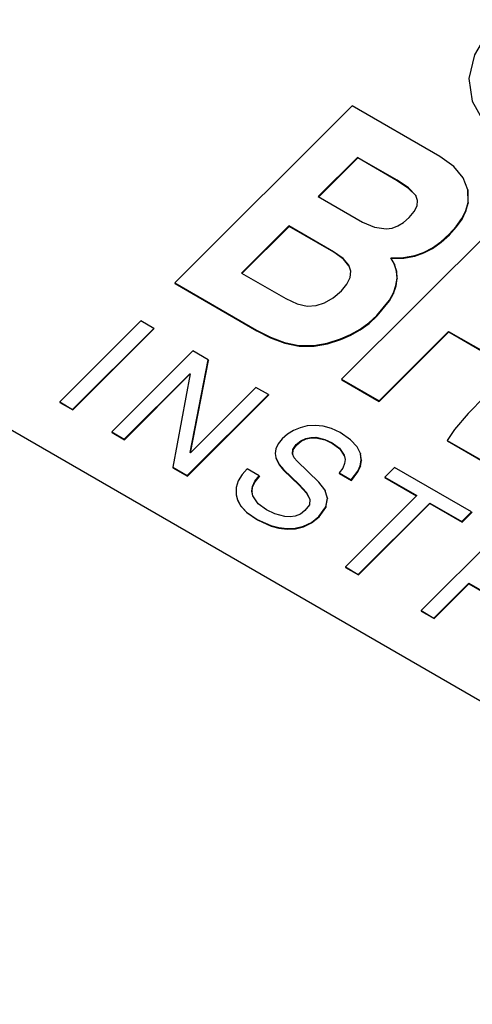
# Model space of a CAD drawing. Header units: inches. Extents: x 2.6 to 13.1, y 0.8 to 9.1.
# Tile 15 of 18: x 12.318 to 12.443, y 8.423 to 8.695. Entities that reach past the tile are written whole.
import ezdxf

# ---------------------------------------------------------------- set-up
doc = ezdxf.new("R2010")
doc.units = ezdxf.units.IN
doc.header["$MEASUREMENT"] = 0

msp = doc.modelspace()

# ---------------------------------------------------------------- linework, layer by layer
at = {"color": 7, "linetype": 'Continuous', "lineweight": 25}
for p, q in [((12.40961, 8.67073), (12.3606, 8.62184)), ((12.43381, 8.65676), (12.40961, 8.67073)), ((12.41104, 8.6565), (12.40022, 8.64571)), ((12.4111, 8.65635), (12.40036, 8.64563)), ((12.42199, 8.65019), (12.41104, 8.6565)), ((12.41104, 8.6565), (12.4111, 8.65635)), ((12.42204, 8.65003), (12.4111, 8.65635)), ((12.43767, 8.65394), (12.43381, 8.65676)), ((12.44025, 8.65088), (12.43767, 8.65394)), ((12.42509, 8.6481), (12.42199, 8.65019)), ((12.42199, 8.65019), (12.42204, 8.65003)), ((12.42514, 8.64794), (12.42204, 8.65003)), ((12.44155, 8.64759), (12.44025, 8.65088)), ((12.42716, 8.64599), (12.42509, 8.6481)), ((12.42509, 8.6481), (12.42514, 8.64794)), ((12.42721, 8.64585), (12.42514, 8.64794)), ((12.44156, 8.64406), (12.44155, 8.64759)), ((12.44155, 8.64759), (12.44161, 8.64743)), ((12.44161, 8.64391), (12.44161, 8.64743)), ((12.40022, 8.64571), (12.41245, 8.63865)), ((12.45566, 8.64415), (12.40664, 8.59525)), ((12.42765, 8.64462), (12.42716, 8.64599)), ((12.42751, 8.64315), (12.42765, 8.64462)), ((12.44092, 8.64184), (12.44156, 8.64406)), ((12.44098, 8.64169), (12.44161, 8.64391)), ((12.44156, 8.64406), (12.44161, 8.64391)), ((12.42534, 8.63992), (12.42673, 8.64158)), ((12.42673, 8.64158), (12.42751, 8.64315)), ((12.43984, 8.63964), (12.44092, 8.64184)), ((12.4399, 8.63948), (12.44098, 8.64169)), ((12.44092, 8.64184), (12.44098, 8.64169)), ((12.41245, 8.63865), (12.41572, 8.63724)), ((12.4222, 8.63759), (12.42378, 8.63856)), ((12.42378, 8.63856), (12.42534, 8.63992)), ((12.43832, 8.63745), (12.43984, 8.63964)), ((12.43838, 8.63729), (12.4399, 8.63948)), ((12.43984, 8.63964), (12.4399, 8.63948)), ((12.39209, 8.63759), (12.37905, 8.62458)), ((12.39215, 8.63744), (12.37918, 8.62451)), ((12.40444, 8.63046), (12.39209, 8.63759)), ((12.39209, 8.63759), (12.39215, 8.63744)), ((12.4045, 8.63031), (12.39215, 8.63744)), ((12.41572, 8.63724), (12.41898, 8.6368)), ((12.41898, 8.6368), (12.4206, 8.637)), ((12.4206, 8.637), (12.4222, 8.63759)), ((12.43636, 8.63527), (12.43832, 8.63745)), ((12.43642, 8.63511), (12.43838, 8.63729)), ((12.43832, 8.63745), (12.43838, 8.63729)), ((12.43173, 8.63156), (12.43408, 8.63322)), ((12.43179, 8.6314), (12.43414, 8.63306)), ((12.43408, 8.63322), (12.43636, 8.63527)), ((12.43408, 8.63322), (12.43414, 8.63306)), ((12.43414, 8.63306), (12.43642, 8.63511)), ((12.43636, 8.63527), (12.43642, 8.63511)), ((12.40709, 8.62858), (12.40444, 8.63046)), ((12.40444, 8.63046), (12.4045, 8.63031)), ((12.40714, 8.62843), (12.4045, 8.63031)), ((12.42683, 8.6294), (12.42931, 8.63028)), ((12.42689, 8.62925), (12.42937, 8.63013)), ((12.42931, 8.63028), (12.43173, 8.63156)), ((12.42931, 8.63028), (12.42937, 8.63013)), ((12.42937, 8.63013), (12.43179, 8.6314)), ((12.43173, 8.63156), (12.43179, 8.6314)), ((12.67329, 8.37462), (12.23482, 8.62774)), ((12.40863, 8.62674), (12.40709, 8.62858)), ((12.40709, 8.62858), (12.40714, 8.62843)), ((12.40867, 8.6266), (12.40714, 8.62843)), ((12.42022, 8.62881), (12.42376, 8.62886)), ((12.42123, 8.627), (12.42022, 8.62881)), ((12.4203, 8.62866), (12.42382, 8.62871)), ((12.42376, 8.62886), (12.42683, 8.6294)), ((12.42376, 8.62886), (12.42382, 8.62871)), ((12.42382, 8.62871), (12.42689, 8.62925)), ((12.42683, 8.6294), (12.42689, 8.62925)), ((12.40916, 8.62507), (12.40863, 8.62674)), ((12.409, 8.62333), (12.40916, 8.62507)), ((12.4218, 8.62512), (12.42123, 8.627)), ((12.42123, 8.627), (12.42129, 8.62684)), ((12.42186, 8.62497), (12.42129, 8.62684)), ((12.42195, 8.62318), (12.4218, 8.62512)), ((12.4218, 8.62512), (12.42186, 8.62497)), ((12.42201, 8.62303), (12.42186, 8.62497)), ((12.37905, 8.62458), (12.39123, 8.61755)), ((12.40814, 8.62153), (12.409, 8.62333)), ((12.42166, 8.62118), (12.42195, 8.62318)), ((12.42172, 8.62102), (12.42201, 8.62303)), ((12.42195, 8.62318), (12.42201, 8.62303)), ((12.3606, 8.62184), (12.38314, 8.60882)), ((12.3606, 8.62184), (12.36066, 8.62168)), ((12.36066, 8.62168), (12.3832, 8.60867)), ((12.4043, 8.61771), (12.40658, 8.61966)), ((12.40658, 8.61966), (12.40814, 8.62153)), ((12.42095, 8.61913), (12.42166, 8.62118)), ((12.42101, 8.61898), (12.42172, 8.62102)), ((12.42166, 8.62118), (12.42172, 8.62102)), ((12.39123, 8.61755), (12.39435, 8.61609)), ((12.40197, 8.61636), (12.4043, 8.61771)), ((12.41642, 8.61289), (12.41984, 8.61707)), ((12.41648, 8.61274), (12.4199, 8.61692)), ((12.41984, 8.61707), (12.42095, 8.61913)), ((12.41984, 8.61707), (12.4199, 8.61692)), ((12.4199, 8.61692), (12.42101, 8.61898)), ((12.42095, 8.61913), (12.42101, 8.61898)), ((12.39435, 8.61609), (12.39718, 8.61547)), ((12.39718, 8.61547), (12.3996, 8.61562)), ((12.3996, 8.61562), (12.40197, 8.61636)), ((12.35124, 8.61136), (12.32883, 8.58901)), ((12.35478, 8.60931), (12.35124, 8.61136)), ((12.41416, 8.61086), (12.41642, 8.61289)), ((12.41422, 8.6107), (12.41648, 8.61274)), ((12.41642, 8.61289), (12.41648, 8.61274)), ((12.33238, 8.58696), (12.35478, 8.60931)), ((12.33243, 8.58681), (12.35484, 8.60916)), ((12.35478, 8.60931), (12.35484, 8.60916)), ((12.38314, 8.60882), (12.38698, 8.60686)), ((12.38314, 8.60882), (12.3832, 8.60867)), ((12.3832, 8.60867), (12.38704, 8.60671)), ((12.40915, 8.60761), (12.41174, 8.6091)), ((12.4092, 8.60745), (12.4118, 8.60894)), ((12.41174, 8.6091), (12.41416, 8.61086)), ((12.41174, 8.6091), (12.4118, 8.60894)), ((12.4118, 8.60894), (12.41422, 8.6107)), ((12.41416, 8.61086), (12.41422, 8.6107)), ((12.41698, 8.58929), (12.43621, 8.60848)), ((12.43621, 8.60848), (12.44636, 8.60262)), ((12.43621, 8.60848), (12.43627, 8.60832)), ((12.38698, 8.60686), (12.39088, 8.6054)), ((12.38698, 8.60686), (12.38704, 8.60671)), ((12.38704, 8.60671), (12.39094, 8.60525)), ((12.40268, 8.6052), (12.40639, 8.60639)), ((12.40274, 8.60505), (12.40645, 8.60624)), ((12.40639, 8.60639), (12.40915, 8.60761)), ((12.40639, 8.60639), (12.40645, 8.60624)), ((12.40645, 8.60624), (12.4092, 8.60745)), ((12.40915, 8.60761), (12.4092, 8.60745)), ((12.41704, 8.58914), (12.43627, 8.60832)), ((12.43627, 8.60832), (12.44642, 8.60246)), ((12.3656, 8.60307), (12.34319, 8.58072)), ((12.3698, 8.60064), (12.3656, 8.60307)), ((12.39088, 8.6054), (12.39487, 8.60459)), ((12.39088, 8.6054), (12.39094, 8.60525)), ((12.39094, 8.60525), (12.39493, 8.60444)), ((12.39487, 8.60459), (12.39899, 8.60459)), ((12.39487, 8.60459), (12.39493, 8.60444)), ((12.39493, 8.60444), (12.39905, 8.60444)), ((12.39899, 8.60459), (12.40268, 8.6052)), ((12.39899, 8.60459), (12.39905, 8.60444)), ((12.39905, 8.60444), (12.40274, 8.60505)), ((12.40268, 8.6052), (12.40274, 8.60505)), ((12.36481, 8.57502), (12.3698, 8.60064)), ((12.3649, 8.57498), (12.36986, 8.60049)), ((12.3698, 8.60064), (12.36986, 8.60049)), ((12.34662, 8.57873), (12.36473, 8.59679)), ((12.34668, 8.57858), (12.36478, 8.59663)), ((12.3648, 8.59675), (12.36003, 8.57099)), ((12.36473, 8.59679), (12.3648, 8.59675)), ((12.36473, 8.59679), (12.36478, 8.59665)), ((12.40664, 8.59525), (12.41698, 8.58929)), ((12.40664, 8.59525), (12.4067, 8.5951)), ((12.4067, 8.5951), (12.41704, 8.58914)), ((12.38299, 8.59303), (12.36489, 8.57497)), ((12.38642, 8.59105), (12.38299, 8.59303)), ((12.36401, 8.5687), (12.38642, 8.59105)), ((12.36407, 8.56854), (12.38648, 8.5909)), ((12.38642, 8.59105), (12.38648, 8.5909)), ((12.44611, 8.59045), (12.44161, 8.58586)), ((12.32883, 8.58901), (12.33238, 8.58696)), ((12.32883, 8.58901), (12.32889, 8.58885)), ((12.32889, 8.58885), (12.33243, 8.58681)), ((12.33238, 8.58696), (12.33243, 8.58681)), ((12.41698, 8.58929), (12.41704, 8.58914)), ((12.44161, 8.58586), (12.43781, 8.5814)), ((12.39519, 8.58188), (12.39335, 8.5811)), ((12.39718, 8.58238), (12.39519, 8.58188)), ((12.39931, 8.58254), (12.39718, 8.58238)), ((12.40155, 8.58232), (12.39931, 8.58254)), ((12.40386, 8.58167), (12.40155, 8.58232)), ((12.40623, 8.58055), (12.40386, 8.58167)), ((12.43781, 8.5814), (12.43584, 8.5784)), ((12.34319, 8.58072), (12.34662, 8.57873)), ((12.34319, 8.58072), (12.34325, 8.58056)), ((12.34325, 8.58056), (12.34668, 8.57858)), ((12.34662, 8.57873), (12.34668, 8.57858)), ((12.39028, 8.57885), (12.38912, 8.57742)), ((12.39171, 8.58007), (12.39028, 8.57885)), ((12.39335, 8.5811), (12.39171, 8.58007)), ((12.39543, 8.57831), (12.39679, 8.57895)), ((12.39549, 8.57816), (12.39685, 8.5788)), ((12.39679, 8.57895), (12.39817, 8.57924)), ((12.39679, 8.57895), (12.39685, 8.5788)), ((12.39685, 8.5788), (12.39822, 8.57909)), ((12.39817, 8.57924), (12.39952, 8.57925)), ((12.39817, 8.57924), (12.39822, 8.57909)), ((12.39822, 8.57909), (12.39958, 8.5791)), ((12.39952, 8.57925), (12.40203, 8.57868)), ((12.39952, 8.57925), (12.39958, 8.5791)), ((12.39958, 8.5791), (12.40209, 8.57852)), ((12.40203, 8.57868), (12.40404, 8.57773)), ((12.40203, 8.57868), (12.40209, 8.57852)), ((12.40209, 8.57852), (12.4041, 8.57758)), ((12.40909, 8.57857), (12.40623, 8.58055)), ((12.41091, 8.57663), (12.40909, 8.57857)), ((12.38849, 8.57606), (12.3883, 8.5748)), ((12.38912, 8.57742), (12.38849, 8.57606)), ((12.39308, 8.57469), (12.39318, 8.57591)), ((12.39314, 8.57455), (12.39324, 8.57575)), ((12.39318, 8.57591), (12.39412, 8.57726)), ((12.39318, 8.57591), (12.39324, 8.57575)), ((12.39324, 8.57575), (12.39418, 8.57711)), ((12.39412, 8.57726), (12.39543, 8.57831)), ((12.39412, 8.57726), (12.39418, 8.57711)), ((12.39418, 8.57711), (12.39549, 8.57816)), ((12.39543, 8.57831), (12.39549, 8.57816)), ((12.40404, 8.57773), (12.40606, 8.57621)), ((12.40404, 8.57773), (12.4041, 8.57758)), ((12.4041, 8.57758), (12.40612, 8.57606)), ((12.40606, 8.57621), (12.40736, 8.57428)), ((12.40606, 8.57621), (12.40612, 8.57606)), ((12.40612, 8.57606), (12.40738, 8.57418)), ((12.41185, 8.57477), (12.41091, 8.57663)), ((12.43584, 8.5784), (12.44739, 8.57173)), ((12.43584, 8.5784), (12.4359, 8.57825)), ((12.4359, 8.57825), (12.44745, 8.57158)), ((12.36489, 8.57497), (12.36481, 8.57502)), ((12.3883, 8.5748), (12.38846, 8.57364)), ((12.38846, 8.57364), (12.38942, 8.5717)), ((12.38846, 8.57364), (12.38852, 8.57349)), ((12.38852, 8.57349), (12.38948, 8.57154)), ((12.39356, 8.5736), (12.39308, 8.57469)), ((12.39438, 8.57264), (12.39356, 8.5736)), ((12.40736, 8.57428), (12.4076, 8.57317)), ((12.4076, 8.57317), (12.40749, 8.57199)), ((12.41208, 8.573), (12.41185, 8.57477)), ((12.41185, 8.57477), (12.41191, 8.57461)), ((12.41214, 8.57284), (12.41191, 8.57461)), ((12.36003, 8.57099), (12.36401, 8.5687)), ((12.36003, 8.57099), (12.36009, 8.57084)), ((12.36009, 8.57084), (12.36407, 8.56854)), ((12.38057, 8.57054), (12.37915, 8.56896)), ((12.38389, 8.56862), (12.38057, 8.57054)), ((12.38942, 8.5717), (12.39059, 8.57036)), ((12.38942, 8.5717), (12.38948, 8.57154)), ((12.38948, 8.57154), (12.39065, 8.5702)), ((12.39059, 8.57036), (12.39491, 8.5662)), ((12.39059, 8.57036), (12.39065, 8.5702)), ((12.4004, 8.56685), (12.39438, 8.57264)), ((12.40697, 8.57074), (12.40599, 8.56943)), ((12.40749, 8.57199), (12.40697, 8.57074)), ((12.4111, 8.56988), (12.41178, 8.57136)), ((12.41116, 8.56972), (12.41184, 8.5712)), ((12.41178, 8.57136), (12.41208, 8.573)), ((12.41178, 8.57136), (12.41184, 8.5712)), ((12.41184, 8.5712), (12.41214, 8.57284)), ((12.41208, 8.573), (12.41214, 8.57284)), ((12.42124, 8.57095), (12.41856, 8.56828)), ((12.44254, 8.55865), (12.42124, 8.57095)), ((12.36401, 8.5687), (12.36407, 8.56854)), ((12.37915, 8.56896), (12.37809, 8.56728)), ((12.38268, 8.56713), (12.38389, 8.56862)), ((12.38274, 8.56698), (12.38395, 8.56847)), ((12.38389, 8.56862), (12.38395, 8.56847)), ((12.39065, 8.5702), (12.39496, 8.56604)), ((12.40599, 8.56943), (12.40932, 8.56751)), ((12.40599, 8.56943), (12.40605, 8.56928)), ((12.40605, 8.56928), (12.40937, 8.56736)), ((12.40932, 8.56751), (12.4111, 8.56988)), ((12.40937, 8.56736), (12.41116, 8.56972)), ((12.4111, 8.56988), (12.41116, 8.56972)), ((12.41856, 8.56828), (12.42743, 8.56315)), ((12.41856, 8.56828), (12.41861, 8.56812)), ((12.41861, 8.56812), (12.42736, 8.56307)), ((12.37809, 8.56728), (12.37752, 8.56543)), ((12.37752, 8.56543), (12.37756, 8.56333)), ((12.38186, 8.56438), (12.38202, 8.56571)), ((12.38191, 8.56422), (12.38208, 8.56556)), ((12.38202, 8.56571), (12.38268, 8.56713)), ((12.38202, 8.56571), (12.38208, 8.56556)), ((12.38208, 8.56556), (12.38274, 8.56698)), ((12.38268, 8.56713), (12.38274, 8.56698)), ((12.39491, 8.5662), (12.39694, 8.56399)), ((12.39491, 8.5662), (12.39496, 8.56604)), ((12.39496, 8.56604), (12.397, 8.56383)), ((12.40204, 8.56477), (12.4004, 8.56685)), ((12.40932, 8.56751), (12.40937, 8.56736)), ((12.37756, 8.56333), (12.37789, 8.56201)), ((12.38211, 8.56313), (12.38186, 8.56438)), ((12.38186, 8.56438), (12.38191, 8.56422)), ((12.38215, 8.56307), (12.38191, 8.56422)), ((12.38359, 8.56093), (12.38211, 8.56313)), ((12.39694, 8.56399), (12.39788, 8.56222)), ((12.39694, 8.56399), (12.397, 8.56383)), ((12.397, 8.56383), (12.39788, 8.56218)), ((12.39788, 8.56222), (12.39775, 8.56065)), ((12.40274, 8.56249), (12.40204, 8.56477)), ((12.40204, 8.56477), (12.4021, 8.56461)), ((12.4028, 8.56233), (12.4021, 8.56461)), ((12.40226, 8.56004), (12.40274, 8.56249)), ((12.40232, 8.55988), (12.4028, 8.56233)), ((12.40274, 8.56249), (12.4028, 8.56233)), ((12.42743, 8.56315), (12.40771, 8.54347)), ((12.37789, 8.56201), (12.37872, 8.56043)), ((12.37789, 8.56201), (12.37795, 8.56186)), ((12.37795, 8.56186), (12.37878, 8.56028)), ((12.37872, 8.56043), (12.38042, 8.55862)), ((12.37872, 8.56043), (12.37878, 8.56028)), ((12.37878, 8.56028), (12.38048, 8.55847)), ((12.38589, 8.55921), (12.38359, 8.56093)), ((12.39775, 8.56065), (12.39653, 8.55902)), ((12.40037, 8.55744), (12.40226, 8.56004)), ((12.40043, 8.55729), (12.40232, 8.55988)), ((12.40226, 8.56004), (12.40232, 8.55988)), ((12.41125, 8.54143), (12.43098, 8.5611)), ((12.41131, 8.54127), (12.43104, 8.56095)), ((12.43098, 8.5611), (12.43985, 8.55598)), ((12.43098, 8.5611), (12.43104, 8.56095)), ((12.43104, 8.56095), (12.43991, 8.55583)), ((12.38042, 8.55862), (12.38333, 8.55661)), ((12.38042, 8.55862), (12.38048, 8.55847)), ((12.38048, 8.55847), (12.38339, 8.55646)), ((12.38818, 8.55811), (12.38589, 8.55921)), ((12.39096, 8.55736), (12.38818, 8.55811)), ((12.39242, 8.55728), (12.39096, 8.55736)), ((12.39387, 8.55749), (12.39242, 8.55728)), ((12.39526, 8.55804), (12.39387, 8.55749)), ((12.39653, 8.55902), (12.39526, 8.55804)), ((12.3983, 8.55578), (12.40037, 8.55744)), ((12.39836, 8.55562), (12.40043, 8.55729)), ((12.40037, 8.55744), (12.40043, 8.55729)), ((12.43985, 8.55598), (12.44254, 8.55865)), ((12.43991, 8.55583), (12.44259, 8.5585)), ((12.44254, 8.55865), (12.44259, 8.5585)), ((12.38333, 8.55661), (12.38714, 8.5549)), ((12.38333, 8.55661), (12.38339, 8.55646)), ((12.38339, 8.55646), (12.3872, 8.55475)), ((12.38714, 8.5549), (12.3893, 8.55434)), ((12.38714, 8.5549), (12.3872, 8.55475)), ((12.3872, 8.55475), (12.38936, 8.55418)), ((12.3893, 8.55434), (12.39155, 8.55407)), ((12.3893, 8.55434), (12.38936, 8.55418)), ((12.38936, 8.55418), (12.39161, 8.55391)), ((12.39155, 8.55407), (12.39383, 8.55417)), ((12.39155, 8.55407), (12.39161, 8.55391)), ((12.39161, 8.55391), (12.39389, 8.55401)), ((12.39383, 8.55417), (12.3961, 8.55471)), ((12.39383, 8.55417), (12.39389, 8.55401)), ((12.39389, 8.55401), (12.39616, 8.55456)), ((12.3961, 8.55471), (12.3983, 8.55578)), ((12.3961, 8.55471), (12.39616, 8.55456)), ((12.39616, 8.55456), (12.39836, 8.55562)), ((12.3983, 8.55578), (12.39836, 8.55562)), ((12.43985, 8.55598), (12.43991, 8.55583)), ((12.45101, 8.55376), (12.4286, 8.53141)), ((12.40771, 8.54347), (12.41125, 8.54143)), ((12.40771, 8.54347), (12.40777, 8.54332)), ((12.40777, 8.54332), (12.41131, 8.54127)), ((12.41125, 8.54143), (12.41131, 8.54127)), ((12.43215, 8.52936), (12.44176, 8.53895)), ((12.43221, 8.52921), (12.44182, 8.5388)), ((12.44176, 8.53895), (12.45035, 8.534)), ((12.44176, 8.53895), (12.44182, 8.5388)), ((12.44182, 8.5388), (12.45041, 8.53384)), ((12.4286, 8.53141), (12.43215, 8.52936)), ((12.4286, 8.53141), (12.42866, 8.53126)), ((12.42866, 8.53126), (12.43221, 8.52921)), ((12.43215, 8.52936), (12.43221, 8.52921))]:
    msp.add_line(p, q, dxfattribs=at)
at = {"color": 7, "linetype": 'Continuous', "lineweight": 25, "flags": 128}
msp.add_lwpolyline([(12.45083, 8.66238), (12.45751, 8.65977), (12.46524, 8.65897), (12.47338, 8.66002), (12.48129, 8.66285), (12.48833, 8.66723), (12.49391, 8.6728), (12.4976, 8.67912), (12.49908, 8.68566), (12.49825, 8.6919), (12.49516, 8.69733), (12.49007, 8.70152), (12.4834, 8.70412), (12.47567, 8.70493), (12.46752, 8.70388), (12.45961, 8.70104), (12.45258, 8.69667), (12.44699, 8.69109), (12.44331, 8.68478), (12.44183, 8.67824), (12.44266, 8.672), (12.44575, 8.66656), (12.45083, 8.66238)], dxfattribs=at)
at = {"color": 7, "linetype": 'Continuous', "lineweight": 25}
msp.add_ellipse((12.40555, 8.44961), major_axis=(0.46536, 0.22385), ratio=0.715144, dxfattribs=at)
msp.add_ellipse((12.40555, 8.44961), major_axis=(0.44675, 0.2149), ratio=0.715144, start_param=3.012969, end_param=5.951857, dxfattribs=at)
for points, knots in [([(12.73877, 8.78515), (12.74684, 8.78021), (12.76358, 8.76997), (12.7869, 8.75156), (12.80939, 8.72985), (12.83017, 8.70429), (12.84847, 8.67462), (12.8633, 8.64061), (12.87312, 8.60395), (12.87768, 8.56525), (12.87694, 8.52516), (12.8704, 8.48252), (12.85751, 8.43795), (12.83792, 8.39226), (12.81154, 8.34643), (12.7786, 8.30149), (12.73964, 8.25853), (12.69548, 8.21857), (12.64721, 8.18249), (12.59604, 8.15097), (12.54325, 8.12445), (12.49009, 8.10312), (12.43768, 8.08696), (12.38697, 8.07572), (12.3366, 8.06873), (12.28742, 8.06613), (12.24028, 8.0679), (12.19771, 8.07336), (12.15971, 8.08175), (12.12611, 8.09237), (12.09662, 8.10462), (12.07033, 8.11832), (12.04592, 8.1339), (12.02248, 8.15219), (12.00003, 8.17393), (11.97924, 8.19948), (11.96094, 8.22915), (11.94611, 8.26316), (11.93629, 8.29982), (11.93173, 8.33853), (11.93247, 8.37861), (11.93901, 8.42126), (11.9519, 8.46583), (11.97149, 8.51151), (11.99786, 8.55735), (12.03081, 8.60228), (12.06977, 8.64524), (12.11392, 8.6852), (12.1622, 8.72129), (12.21337, 8.75281), (12.26616, 8.77933), (12.31932, 8.80065), (12.37173, 8.81682), (12.42244, 8.82805), (12.47281, 8.83505), (12.52198, 8.83765), (12.56913, 8.83588), (12.6117, 8.83041), (12.6497, 8.82204), (12.68327, 8.81138), (12.71287, 8.79924), (12.73035, 8.78973), (12.73877, 8.78515)], [0, 0, 0, 0, 0.011419, 0.023689, 0.036877, 0.051049, 0.066268, 0.082587, 0.100044, 0.116267, 0.13336, 0.151287, 0.169982, 0.189347, 0.209248, 0.229527, 0.25, 0.270473, 0.290752, 0.310653, 0.330018, 0.348713, 0.36664, 0.383733, 0.399956, 0.417413, 0.433732, 0.448951, 0.463123, 0.476311, 0.488581, 0.5, 0.511419, 0.523689, 0.536877, 0.551049, 0.566268, 0.582587, 0.600044, 0.616267, 0.63336, 0.651287, 0.669982, 0.689347, 0.709248, 0.729527, 0.75, 0.770473, 0.790752, 0.810653, 0.830018, 0.848713, 0.86664, 0.883733, 0.899956, 0.917413, 0.933732, 0.948951, 0.963123, 0.976311, 0.988581, 1, 1, 1, 1]), ([(12.87736, 8.54885), (12.87739, 8.54043), (12.87749, 8.51805), (12.87109, 8.4803), (12.8584, 8.43576), (12.83875, 8.39007), (12.81239, 8.34423), (12.77945, 8.2993), (12.74048, 8.25634), (12.69633, 8.21638), (12.64806, 8.18029), (12.59688, 8.14877), (12.5441, 8.12225), (12.49094, 8.10093), (12.43853, 8.08476), (12.38781, 8.07352), (12.33745, 8.06653), (12.28827, 8.06393), (12.24112, 8.0657), (12.19856, 8.07116), (12.16056, 8.07955), (12.12695, 8.09017), (12.09747, 8.10243), (12.07118, 8.11613), (12.04676, 8.1317), (12.02334, 8.14999), (12.00086, 8.17173), (11.98016, 8.19732), (11.96279, 8.22473), (11.95478, 8.24457), (11.95108, 8.25374)], [0, 0, 0, 0, 0.023671, 0.062918, 0.103845, 0.146236, 0.189804, 0.234198, 0.279017, 0.323837, 0.36823, 0.411798, 0.45419, 0.495117, 0.534363, 0.571783, 0.607297, 0.645513, 0.681238, 0.714555, 0.745581, 0.774453, 0.801314, 0.826312, 0.851309, 0.87817, 0.907042, 0.938068, 0.971385, 1, 1, 1, 1])]:
    msp.add_open_spline(points, degree=3, knots=knots, dxfattribs=at)

doc.saveas('drawing.dxf')
